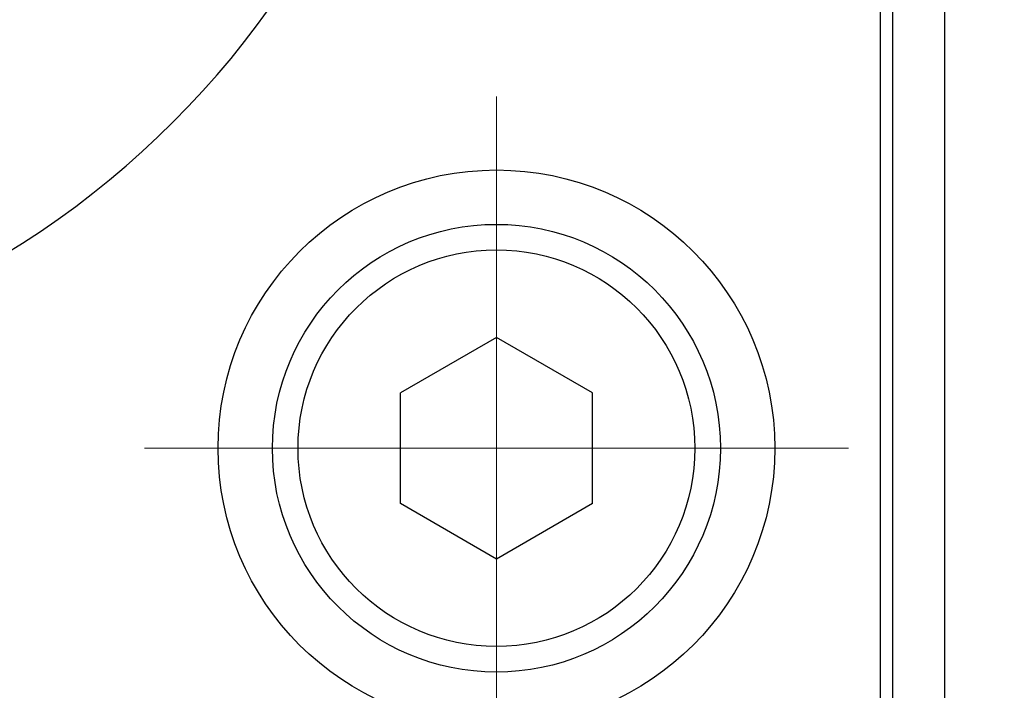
# Model space of a CAD drawing. Header units: millimetres. Extents: x 0 to 1300, y 0 to 891.
# Tile 24 of 127: x 601 to 617, y 266 to 277. Entities that reach past the tile are written whole.
import ezdxf

# ---------------------------------------------------------------- set-up
doc = ezdxf.new("R2010")
doc.units = ezdxf.units.MM
doc.header["$LTSCALE"] = 0.545669
doc.linetypes.add('CENTER', pattern=[50.8, 31.75, -6.35, 6.35, -6.35])
doc.layers.add('NoLayerName_001', color=7, linetype='Continuous')

# ---------------------------------------------------------------- blocks, each defined once
blk = doc.blocks.new('DIM_0002')
at = {"color": 3, "linetype": 'Continuous', "lineweight": 13}
blk.add_arc((52.31, 53.426), 52.31, 345, 255, dxfattribs=at)

msp = doc.modelspace()

# ---------------------------------------------------------------- linework, layer by layer
at = {"layer": 'NoLayerName_001', "color": 7, "linetype": 'Continuous', "lineweight": 25}
for p, q in [((615.877, 374.922), (615.877, 194.922)), ((615.877, 374.422), (615.877, 195.422)), ((614.877, 264.9702), (614.877, 304.8738)), ((608.877, 271.654), (607.377, 270.788)), ((610.377, 270.788), (608.877, 271.654)), ((607.377, 269.056), (607.377, 270.788)), ((610.377, 269.056), (610.377, 270.788)), ((608.877, 268.1899), (607.377, 269.056)), ((610.377, 269.056), (608.877, 268.1899))]:
    msp.add_line(p, q, dxfattribs=at)
at = {"layer": 'NoLayerName_001', "color": 110, "linetype": 'Continuous', "lineweight": 25}
for p, q in [((615.069, 264.73), (615.069, 305.114)), ((614.877, 264.922), (614.877, 304.922))]:
    msp.add_line(p, q, dxfattribs=at)
at = {"layer": 'NoLayerName_001', "color": 110, "linetype": 'CENTER', "lineweight": 13}
for p, q in [((608.877, 275.422), (608.877, 264.422)), ((614.377, 269.922), (603.377, 269.922))]:
    msp.add_line(p, q, dxfattribs=at)
at = {"layer": 'NoLayerName_001', "color": 110, "linetype": 'Continuous', "lineweight": 25}
msp.add_circle((608.877, 269.922), 4.35, dxfattribs=at)
at = {"layer": 'NoLayerName_001', "color": 7, "linetype": 'Continuous', "lineweight": 25}
for radius in [3.5, 3.1]:
    msp.add_circle((608.877, 269.922), radius, dxfattribs=at)
at = {"layer": 'NoLayerName_001', "color": 60, "linetype": 'Continuous', "lineweight": 25}
msp.add_arc((593.927, 284.922), 14, 270, 90, dxfattribs=at)

# ---------------------------------------------------------------- block references
at = {"layer": 'NoLayerName_001', "color": 3, "linetype": 'Continuous', "lineweight": 13}
msp.add_blockref('DIM_0002', (541.5667, 231.4964), dxfattribs=at)

doc.saveas('drawing.dxf')
